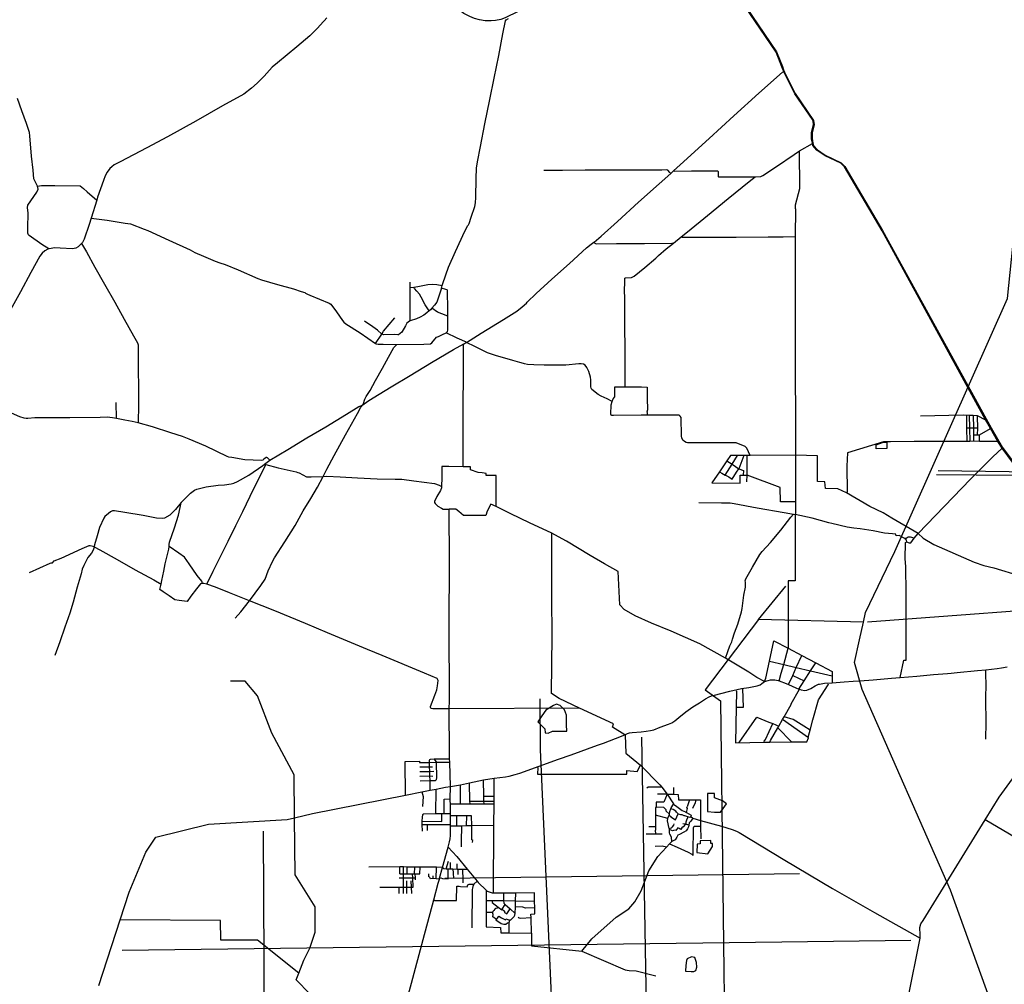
# Model space of a CAD drawing. Header units: millimetres. Extents: x 664923 to 767831, y 3118803 to 3207600.
# Tile 112 of 256: x 683414 to 692367, y 3163395 to 3172172. Entities that reach past the tile are written whole.
import ezdxf

# ---------------------------------------------------------------- set-up
doc = ezdxf.new("R2010")
doc.units = ezdxf.units.MM
for name, color, linetype in [('parks', 8, 'Continuous'), ('railways', 4, 'Continuous'), ('roads_2', 2, 'Continuous'), ('roads_3', 3, 'Continuous'), ('water', 7, 'Continuous')]:
    doc.layers.add(name, color=color, linetype=linetype)

msp = doc.modelspace()

# ---------------------------------------------------------------- linework, layer by layer
at = {"layer": 'parks'}
msp.add_lwpolyline([(691202.03, 3168305.36), (691267.24, 3168327.83), (691297.91, 3168328.17), (691297.05, 3168269.86), (691202.13, 3168267.26), (691202.03, 3168305.36)], close=True, dxfattribs=at)
at = {"layer": 'railways'}
msp.add_lwpolyline([(691123.32, 3166692.72), (694045.35, 3166910.55)], dxfattribs=at)
at = {"layer": 'roads_2'}
for points in [[(687493.98, 3170305.72), (687499.98, 3170318.33), (687519.86, 3170376.58), (687552.7, 3170473.44), (687558.2, 3170506.58), (687559.98, 3170552.84), (687563.56, 3170727.19), (687568.57, 3170822.25), (687577.92, 3170877.65), (687603.83, 3171019.63), (687642.33, 3171223.93), (687687.43, 3171444.68), (687727.45, 3171641.26), (687769.26, 3171845.17), (687806.64, 3172043.83), (687829.64, 3172163.17), (687838.53, 3172170.87), (687858.49, 3172183.47)], [(687292.95, 3169324.13), (687305.1, 3169335.9), (687308.23, 3169348.23), (687307.17, 3169474.52), (687306.69, 3169533.54), (687304.62, 3169706.81), (687300.22, 3169714.78), (687289.49, 3169718.14), (687248.23, 3169730.23), (687254.75, 3169753.56), (687260.08, 3169772.65), (687314.27, 3169919.92), (687377.41, 3170063.51), (687462.22, 3170246.54), (687489.03, 3170300.47)], [(687489.03, 3170300.47), (687493.98, 3170305.72)]]:
    msp.add_lwpolyline(points, dxfattribs=at)
at = {"layer": 'roads_3'}
for points in [[(691372.21, 3167334.45), (692394.68, 3169635.51), (692713.94, 3172741.4), (693023.33, 3173691.59), (693432.61, 3174746.46), (693442.09, 3174997.11), (693328.92, 3175503.03)], [(689581.4, 3172945.75), (689606.75, 3172890.25), (689650.96, 3172798.97), (689726, 3172702.83), (689960.58, 3172375.33), (690295.94, 3171879.88), (690348.82, 3171746.24)], [(690344.82, 3171743.01), (690291.57, 3171877.59), (689956.56, 3172372.53), (689723.99, 3172692.07), (689646.69, 3172796.51), (689601.37, 3172885.42), (689581.4, 3172945.75)], [(689078.44, 3172822.7), (688976.63, 3172777.31), (688805.83, 3172691.57), (688607.79, 3172591), (688269.5, 3172414.68), (687908.74, 3172227.92), (687865.5, 3172207.08), (687828.92, 3172189.44), (687790.15, 3172175.21), (687738.91, 3172165.12), (687702.04, 3172161.96), (687647.54, 3172162.62), (687595.47, 3172172.07), (687548.04, 3172182.61), (687506.95, 3172200.97), (687450.72, 3172228.32), (686832.82, 3172701.23)], [(686181.94, 3172162.13), (686173.25, 3172152.75)], [(686207.74, 3172190), (686181.94, 3172162.13)], [(686173.25, 3172152.75), (686120.88, 3172096.21), (686052.23, 3172024.16), (685933.86, 3171924.48), (685757.74, 3171778.73), (685709.5, 3171738.92), (685636.64, 3171658.19), (685573.49, 3171594.43), (685521.78, 3171547.67), (685452.36, 3171495.67), (685257.67, 3171387.98), (685014.5, 3171247.61), (684758.78, 3171105.32), (684569.33, 3171007.64), (684326.16, 3170879.79), (684271.75, 3170851.98), (684250.14, 3170834.17), (684234.12, 3170819.03), (684208.41, 3170785.41), (684192.02, 3170752.8), (684174.49, 3170710.03), (684122.49, 3170556.73), (684114.52, 3170531.26), (684062.59, 3170365.51), (684044.88, 3170308.99), (684001.47, 3170174.58), (683984.37, 3170144.98), (683976.42, 3170135.74), (683965, 3170122.47), (683946.29, 3170104.09), (683924.78, 3170092.89), (683893.64, 3170087.91), (683781.66, 3170094.42), (683731.17, 3170096.05), (683700.72, 3170091.42), (683679.82, 3170085.93), (683668.59, 3170082.98), (683642.79, 3170068.95), (683617.98, 3170047.68), (683596.2, 3170020.77), (683513.91, 3169871.07), (683420.91, 3169696.72), (683330.16, 3169533.09)], [(690356.19, 3171714.3), (690344.82, 3171743.01)], [(690348.82, 3171746.24), (690360.28, 3171717.27)], [(692673.9, 3167831.81), (692346.24, 3168274.54), (692307.96, 3168335.26), (692240.36, 3168452.55), (692194.71, 3168531.74), (691255.47, 3170251.35), (690912.7, 3170833.74), (690879.64, 3170865.57), (690736.23, 3170934.01), (690663.28, 3170983.49), (690625.62, 3171026.13), (690621.94, 3171046.92), (690621.63, 3171048.71), (690614.43, 3171089.46), (690613.53, 3171144.79), (690632.68, 3171214.58), (690628.05, 3171254.12), (690461.53, 3171498.22), (690370.23, 3171678.81), (690361.42, 3171701.07), (690356.19, 3171714.3)], [(690360.28, 3171717.27), (690365.96, 3171702.9), (690374.71, 3171680.8), (690465.77, 3171500.69), (690632.78, 3171255.87), (690637.66, 3171214.2), (690618.45, 3171144.18), (690619.34, 3171089.93), (690626.46, 3171049.55), (690630.21, 3171028.32), (690666.55, 3170987.17), (690738.68, 3170938.25), (690882.48, 3170869.62), (690916.59, 3170836.78), (691259.75, 3170253.75), (692200.41, 3168539.42), (692247.89, 3168457.79), (692351.26, 3168280.08)], [(688027.85, 3169600.65), (688109.95, 3169681.94), (688252.21, 3169809.95), (688413, 3169953.95), (688567.63, 3170094.84), (688611.53, 3170130.61), (688635.61, 3170147.73), (688637.24, 3170148.88), (688701.64, 3170203.52), (688850.25, 3170335.89), (689040.82, 3170511.32), (689229.59, 3170680.11), (689333.58, 3170773.64), (689359.9, 3170797.31), (689420.46, 3170851.76), (689681.91, 3171089.97), (689907.79, 3171296.2), (690133.42, 3171502.66), (690348.52, 3171695.85), (690361.42, 3171701.07), (690365.96, 3171702.9)], [(683575.16, 3170658.51), (683542.57, 3170723.15), (683535.72, 3170803.91), (683522.13, 3170929.86), (683506.21, 3171114.93), (683502.01, 3171145.82), (683474.23, 3171228.79), (683431.78, 3171343.65), (683393.77, 3171456.5)], [(690503.96, 3170978.05), (690621.94, 3171046.92), (690626.46, 3171049.55)], [(689359.9, 3170797.31), (689368.36, 3170795), (689521.53, 3170796.98), (689747.38, 3170797.98), (689761.68, 3170795.54), (689765.83, 3170787.94), (689764.36, 3170744.5), (689768.43, 3170741.57), (689903.34, 3170741.75), (690100.73, 3170742.88), (690154.14, 3170746.17), (690170.97, 3170753.13), (690293.97, 3170835.76), (690455.79, 3170945.57), (690503.96, 3170978.05)], [(690466.75, 3170452.67), (690468.27, 3170488.19), (690506.79, 3170634.93), (690503.96, 3170978.05)], [(689306.46, 3170804.18), (689296.35, 3170806.52), (689252.62, 3170802.81), (689083.64, 3170802.74), (688765.52, 3170802.37), (688555.6, 3170801.98), (688350.4, 3170801.01), (688181.09, 3170800.11)], [(688918.4, 3168831.47), (688919.86, 3169161.29), (688917.04, 3169394.29), (688915.33, 3169603.21), (688914.48, 3169743.69), (688917.2, 3169751.28), (688916.33, 3169819.97), (688920.77, 3169823.82), (688976.97, 3169826.86), (688999.55, 3169839.97), (689099.14, 3169918.08), (689198.67, 3170000.91), (689222.44, 3170027.5), (689293.39, 3170087.2), (689357.85, 3170137.34), (689429.61, 3170196.24), (689485.24, 3170241.89), (689669.1, 3170391.5), (689855.48, 3170545.06), (690048.01, 3170700.94), (690100.73, 3170742.88)], [(689325.78, 3170782.12), (689306.46, 3170804.18)], [(689333.58, 3170773.64), (689325.78, 3170782.12)], [(683679.82, 3170085.93), (683614.42, 3170126.97), (683500.5, 3170207.21), (683492.93, 3170216.1), (683487.36, 3170231.27), (683488.49, 3170277.03), (683490.09, 3170411.78), (683486.01, 3170464.62), (683489.2, 3170483.16), (683568.15, 3170602.47), (683580.26, 3170630.63), (683575.16, 3170658.51), (683611.81, 3170662.32), (683732.09, 3170664.21), (683963.47, 3170661.38), (683994.98, 3170636.93), (684028.66, 3170607.19), (684114.52, 3170531.26)], [(690466.75, 3170452.67), (690466.23, 3170198.14), (690464.37, 3169299.34), (690468.49, 3168209.61), (690467.22, 3167784.55), (690468.03, 3167684.19), (690464.43, 3167670.94), (690464.05, 3167065.37), (690400.03, 3167065.37), (690402.28, 3166452.75)], [(684062.59, 3170365.51), (684207.83, 3170346.73), (684372.44, 3170322.18), (684420.52, 3170313.25), (684545.6, 3170267.31), (684578.8, 3170253.67), (684770.52, 3170165.1), (684963.43, 3170077.02), (685006.76, 3170053.16), (685085.36, 3170019.7), (685190.5, 3169974.85), (685233.23, 3169959), (685281.86, 3169945.61), (685400.83, 3169896.03), (685579.34, 3169818.36), (685613.27, 3169803.78), (685758, 3169761.7), (685902.44, 3169722.21), (685973.74, 3169700.44), (686005.98, 3169688.44)], [(689429.61, 3170196.24), (689437.85, 3170193.2), (689641.25, 3170192.72), (689929.58, 3170193.4), (690220.49, 3170196.24), (690356.26, 3170194.91), (690466.23, 3170198.14)], [(683976.42, 3170135.74), (684019.74, 3170059.91), (684096.84, 3169920.27), (684186.34, 3169764.49), (684277.95, 3169601.07), (684362.31, 3169448.48), (684448, 3169295.9), (684483.5, 3169232.74), (684490.35, 3169214.04), (684490.97, 3169175), (684491.88, 3168992.97), (684492.78, 3168821.57), (684492.57, 3168667.95), (684490.4, 3168503.69)], [(688635.61, 3170147.73), (688644.63, 3170138.32), (688655.44, 3170133.82), (688841.18, 3170135.15), (689095.08, 3170135.92), (689343.75, 3170137.28), (689357.85, 3170137.34)], [(686963.8, 3169432.22), (686963.25, 3169626.72), (686964.59, 3169735.82), (686965.48, 3169783.52)], [(686964.59, 3169735.82), (686997.55, 3169739.31), (687032.82, 3169743.05), (687124.11, 3169762.93), (687163.72, 3169764.51), (687206.46, 3169762.83), (687254.75, 3169753.56)], [(686005.98, 3169688.44), (686013.86, 3169685.26)], [(686013.86, 3169685.26), (686031.59, 3169674.68), (686052.36, 3169666.99), (686228.65, 3169593.29), (686241.57, 3169583.47), (686293.78, 3169514.3), (686348.69, 3169435.14), (686361.29, 3169418.81), (686378.15, 3169403.5), (686509.5, 3169322.71), (686648.45, 3169226.41), (686654.68, 3169222.09), (686673.49, 3169219.09), (686719.51, 3169220.07), (686842.29, 3169218.19)], [(687248.23, 3169730.23), (687205.74, 3169601.09), (687184.56, 3169574.78), (687161.08, 3169547.05), (687148.69, 3169532.42), (687137.5, 3169522.87), (687115.68, 3169504.26), (687087.31, 3169482.55), (687054.13, 3169464.79), (687020.88, 3169451.04), (686963.8, 3169432.22), (686957.61, 3169430.19), (686935.36, 3169412.12), (686921.29, 3169386.64), (686889.22, 3169329.23), (686858.53, 3169303.94), (686852.33, 3169305.72), (686820.26, 3169307.82), (686723.93, 3169306.03), (686706.31, 3169309.53), (686667.99, 3169346.23), (686625.46, 3169378.13), (686549.9, 3169429.34)], [(687137.5, 3169522.87), (687100.99, 3169576.5), (687065.68, 3169647.48), (687049.8, 3169675.56), (687026.11, 3169702.8), (687002.93, 3169727.69), (686997.55, 3169739.31)], [(684881.52, 3167779.02), (684966.07, 3167865.18), (685003.28, 3167891.09), (685023.32, 3167901.71), (685108.27, 3167920.7), (685217.25, 3167937.79), (685275.85, 3167940.03), (685335.68, 3167948.49), (685361.53, 3167955.61), (685392.83, 3167970.65), (685496.4, 3168027.86), (685623.79, 3168116.16), (685651.8, 3168136.7), (685687.69, 3168163.02), (685852.26, 3168262.47), (686025.05, 3168367.51), (686196.41, 3168469.12), (686385.49, 3168582.98), (686497.23, 3168652.42), (686516.16, 3168660.24), (686532.97, 3168667.05), (686579.37, 3168701.49), (686626.38, 3168731.13), (686791.28, 3168830.93), (686965.31, 3168935.56), (687159.46, 3169052.37), (687356.76, 3169171.4), (687452.76, 3169224.18), (687475.23, 3169235.57), (687609.86, 3169321.01), (687811.77, 3169444.31), (687935.23, 3169521.58), (687982.97, 3169558.08), (688021.26, 3169593.53)], [(688021.26, 3169593.53), (688027.85, 3169600.65)], [(687307.17, 3169474.52), (687251.11, 3169494.39), (687214.07, 3169510.32), (687161.08, 3169547.05)], [(686648.45, 3169226.41), (686706.31, 3169309.53), (686722.49, 3169336.7), (686824.94, 3169460.17)], [(686842.29, 3169218.19), (687089.29, 3169219.36), (687149.56, 3169222.91), (687162.01, 3169230.89), (687204.38, 3169282.57), (687221.1, 3169290.88), (687257.4, 3169306.8), (687292.95, 3169324.13)], [(687433.92, 3169255.62), (687392.79, 3169275.58), (687292.95, 3169324.13)], [(686551.87, 3168720.91), (686564.74, 3168744.83), (686599.96, 3168798.99), (686649.89, 3168888.11), (686712, 3169000.56), (686768.05, 3169101.92), (686816.08, 3169188.55), (686842.29, 3169218.19)], [(687466.44, 3169239.84), (687433.92, 3169255.62)], [(687446.81, 3168104.79), (687446.24, 3168378.1), (687446.21, 3168601.71), (687444.97, 3168767.45), (687448.23, 3168830.79), (687449.69, 3168873.08), (687448.99, 3169094.54), (687448.59, 3169201.57), (687452.76, 3169224.18)], [(687961.11, 3169051.98), (687898.37, 3169070.67), (687739.86, 3169118.04), (687695.18, 3169130.52), (687668.83, 3169141.28), (687552.79, 3169198.19), (687475.23, 3169235.57), (687466.44, 3169239.84)], [(687973.25, 3169048.67), (687961.11, 3169051.98)], [(688802.01, 3168697.85), (688754.03, 3168723.16), (688700.28, 3168746.5), (688672.19, 3168760.91), (688617.41, 3168806.27), (688608.81, 3168819.33), (688606.6, 3168831.14), (688606.77, 3168894.26), (688602.64, 3168920.74), (688588.55, 3168972.6), (688571.88, 3169007.06), (688554.93, 3169027.66), (688538.83, 3169037.92), (688519.8, 3169041.12), (688498.51, 3169040.44), (688379.7, 3169029.34), (688311.89, 3169029.58), (688184.02, 3169028.69), (688089.66, 3169031.18), (688030.21, 3169033.73), (688004.78, 3169039.66), (687973.25, 3169048.67)], [(684490.4, 3168503.69), (684437.15, 3168516.64), (684368.47, 3168528.14), (684292.89, 3168542.59), (684258.75, 3168549.13), (684209.06, 3168554.22), (684144.52, 3168552.88), (683870.01, 3168551.05), (683617.71, 3168550.84), (683550.2, 3168550.43), (683486.9, 3168543.89), (683471.29, 3168543.81), (683454, 3168546.64), (683414.71, 3168559.26), (683310.53, 3168603.38), (683255.43, 3168618.37), (683186.11, 3168639.5), (683132.93, 3168657.79), (683099.68, 3168672.8), (683075.15, 3168686.79), (683023.93, 3168726.68), (683002.51, 3168741.71), (682965.55, 3168762.37), (682921.15, 3168785.68)], [(689118.88, 3168572.85), (689063.77, 3168572.58), (688814.36, 3168569.73), (688797.52, 3168570.05), (688792.58, 3168574.98), (688790.09, 3168582.95), (688791.41, 3168668.13), (688802.01, 3168697.85), (688811.19, 3168721.54), (688824.31, 3168740.79), (688825.68, 3168831.63), (688918.4, 3168831.47), (688928.07, 3168831.46), (689068.88, 3168831.23), (689119.92, 3168830.05), (689118.39, 3168800.47), (689117.86, 3168729.51), (689121.75, 3168623.55), (689115.04, 3168602.4), (689118.8, 3168598.46), (689118.88, 3168572.85)], [(684292.89, 3168542.59), (684291.41, 3168689.82)], [(686173.1, 3168014.9), (686206.74, 3168083.75), (686273.26, 3168206.2), (686375.66, 3168393.4), (686483.85, 3168589.22), (686516.12, 3168647.05), (686532.97, 3168667.05), (686539.42, 3168680.31)], [(686539.42, 3168680.31), (686551.87, 3168720.91)], [(685666.62, 3168186.71), (685661.48, 3168189.58), (685655.24, 3168189.63), (685635.13, 3168173.3), (685624.73, 3168165.62), (685611.31, 3168162.3), (685535.37, 3168165.02), (685462.24, 3168167.13), (685343.93, 3168187.33), (685316.43, 3168192.68), (685301.47, 3168198.22), (685105.09, 3168290.55), (684953.77, 3168354.95), (684895.08, 3168378.98), (684789.01, 3168413.2), (684620.12, 3168466.74), (684490.4, 3168503.69)], [(690056.16, 3168206.81), (690023.96, 3168274.58), (690010.21, 3168288.53), (689927.52, 3168322.83), (689755.22, 3168321.22), (689486.26, 3168323.46), (689473.18, 3168325.61), (689458.1, 3168333.39), (689443.38, 3168347.8), (689434.52, 3168367.02), (689431.64, 3168384.21), (689428.19, 3168552.76), (689420.62, 3168565.61), (689410.3, 3168572.77), (689333.38, 3168573.89), (689118.88, 3168572.85)], [(691604.03, 3168568.59), (691992.16, 3168575.85), (692047.96, 3168573.41), (692082.55, 3168573.91), (692120.22, 3168569.76), (692194.71, 3168531.74)], [(692021.83, 3168574.14), (692024.05, 3168455.18)], [(692047.96, 3168573.41), (692051.21, 3168454.9), (692053.56, 3168335.61)], [(692082.55, 3168573.91), (692085.65, 3168455.17), (692086.67, 3168395.92), (692087.91, 3168336.7)], [(692120.22, 3168569.76), (692118.81, 3168563.21), (692121.36, 3168456.25), (692121.29, 3168396.23), (692141.52, 3168394.73), (692240.36, 3168452.55)], [(692121.36, 3168456.25), (692085.65, 3168455.17), (692051.21, 3168454.9), (692024.05, 3168455.18), (692024.96, 3168335.66)], [(692240.36, 3168452.55), (692247.89, 3168457.79)], [(692307.96, 3168335.26), (692296.24, 3168333.86), (692141.45, 3168334.96), (692087.91, 3168336.7), (692053.56, 3168335.61), (692024.96, 3168335.66), (691547.06, 3168332.93), (691333.05, 3168330.21), (691267.98, 3168331.5), (690940.12, 3168229.67), (690935.52, 3168110.33), (690936.72, 3167877.46), (690932.85, 3167867.42)], [(692086.67, 3168395.92), (692121.29, 3168396.23)], [(692141.45, 3168334.96), (692141.52, 3168394.73)], [(692351.26, 3168280.08), (692346.24, 3168274.54), (692262.23, 3168196.13), (692058.69, 3167990.31), (691583.02, 3167497.06)], [(692351.26, 3168280.08), (692681.7, 3167837.72)], [(685114.13, 3167036.01), (685172.72, 3167153.8), (685244.08, 3167295.16), (685310, 3167427.44), (685378.86, 3167570.73), (685441.72, 3167698.86), (685509.69, 3167836.25), (685576.83, 3167973.45), (685637.03, 3168092.73), (685652.47, 3168123.69), (685651.8, 3168136.7)], [(685684.17, 3168167.21), (685666.62, 3168186.71)], [(685687.69, 3168163.02), (685684.17, 3168167.21)], [(690027.82, 3168206.61), (689998.62, 3168206.94), (689940.94, 3168207.61), (689877.74, 3168208.35), (689843.49, 3168157.77), (689776.99, 3168059.56), (689707.63, 3167957.13), (689965.81, 3167955.06), (689964.84, 3168027.03), (689993.14, 3168027.02), (690028.86, 3168027.02), (690027.82, 3168206.61)], [(689843.49, 3168157.77), (689890.82, 3168127.63), (689953.42, 3168084.25), (689994.58, 3168070.31), (689993.14, 3168027.02)], [(689890.82, 3168127.63), (689940.94, 3168207.61)], [(689998.62, 3168206.94), (689953.42, 3168084.25)], [(691583.02, 3167497.06), (691342.72, 3167637.15), (691264.09, 3167683.93), (691144.54, 3167743.57), (690932.85, 3167867.42), (690854.38, 3167904.81), (690740.17, 3167907.07), (690734.75, 3167968.63), (690668.63, 3167969.64), (690669.01, 3168203.49), (690468.49, 3168209.61), (690056.16, 3168206.81), (690027.82, 3168206.61)], [(685652.47, 3168123.69), (685764.89, 3168094.31), (685927.17, 3168057.06), (685943.17, 3168052.9), (685954.73, 3168049.01), (686021.99, 3168013.95), (686065.54, 3168013.02), (686173.1, 3168014.9)], [(687744.94, 3167742.58), (687745.57, 3167893.68), (687745.66, 3168023.75), (687654, 3168024.61), (687655.4, 3168042.34), (687619.18, 3168050.44), (687582.58, 3168051.02), (687513.54, 3168075.29), (687512.24, 3168104.16), (687446.81, 3168104.79), (687317.18, 3168106.04), (687251.73, 3168106.33), (687252.33, 3168005.82), (687250.38, 3167925.26)], [(689776.99, 3168059.56), (689797.26, 3168046.01), (689829.07, 3168029.31), (689832.45, 3168027.54), (689861.3, 3168011.82), (689890.73, 3167992.73), (689930.83, 3168054.13), (689953.42, 3168084.25)], [(689829.07, 3168029.31), (689890.82, 3168127.63)], [(691766.1, 3168069.2), (693913.21, 3168040.71), (694368.51, 3168048.27), (694967.49, 3168029.33), (695288.21, 3168021.84)], [(685372.03, 3166726.72), (685425.64, 3166785.27), (685502.27, 3166884.88), (685606.82, 3167025.13), (685646.3, 3167081.81), (685674.32, 3167156.24), (685711.21, 3167243.48), (685730.15, 3167276.35), (685824.37, 3167421.28), (685917.83, 3167570.54), (685991.07, 3167704.12), (686060.96, 3167815.6), (686122.08, 3167919.76), (686173.1, 3168014.9)], [(686173.1, 3168014.9), (686203.61, 3168017.41), (686326.72, 3168011.86), (686484.12, 3168003.18), (686665.18, 3167995.39), (686827.35, 3167992.64), (686887.12, 3167991.75), (686998.8, 3167976.5), (687186.86, 3167950.8), (687228.56, 3167935.78), (687250.38, 3167925.26)], [(689829.07, 3168029.31)], [(690025.45, 3167966.99), (690028.86, 3168027.02)], [(690467.22, 3167784.55), (690330.6, 3167784.58), (690328.69, 3167914.98), (690028.86, 3168027.02)], [(691750.5, 3168035.33), (693913.31, 3168015.93), (694368.31, 3168023.49), (694966.8, 3168004.57), (695287.61, 3167997.08)], [(687250.38, 3167925.26), (687249.31, 3167911.27), (687239.93, 3167889.07), (687207.07, 3167834.62), (687186.33, 3167788.03), (687185.47, 3167778.83), (687191.16, 3167769.07), (687216.7, 3167747.1), (687247.74, 3167726.56), (687263.62, 3167719.81), (687317.87, 3167719.92)], [(684881.52, 3167779.02), (684829.81, 3167714.78), (684796.66, 3167680.91), (684778.86, 3167663.96), (684730.83, 3167636.56), (684716.75, 3167633.72), (684658.87, 3167637.39), (684535.97, 3167659.63), (684369.42, 3167688.38), (684275.04, 3167704.38), (684257.47, 3167703.78), (684240.71, 3167693.38), (684222.05, 3167679.03), (684188.63, 3167652.51), (684179.32, 3167638.16), (684139.63, 3167550.75), (684116.81, 3167476.68), (684093.29, 3167395.41), (684091.32, 3167374.62), (684087.88, 3167363.29), (684081.09, 3167345.86), (684066.09, 3167317.68), (684034.84, 3167277.79), (684017.74, 3167249.78), (683997.26, 3167204.68), (683982.66, 3167172.26), (683972.97, 3167130.09), (683936.76, 3167009.07), (683900.8, 3166872.36), (683869.86, 3166771.03), (683825.16, 3166646.28), (683777.5, 3166512), (683732.11, 3166388.53)], [(684773.7, 3167377.38), (684772.09, 3167395.82), (684777.17, 3167417.48), (684822.42, 3167547.96), (684858.69, 3167664.73), (684873.04, 3167733.59), (684881.52, 3167779.02)], [(689590.12, 3167777.72), (689793.88, 3167777.14), (689873.38, 3167777.03), (689909.63, 3167770.92), (690120.29, 3167730.75), (690363.54, 3167689.25), (690448.79, 3167673.78), (690464.43, 3167670.94)], [(687744.94, 3167742.58), (687696.67, 3167764.36), (687665.58, 3167700.7), (687652.12, 3167661.08), (687549.41, 3167660.43), (687450.38, 3167660.35), (687406.49, 3167696.88), (687379.76, 3167720), (687317.87, 3167719.92)], [(687329.5, 3165195.55), (687324.1, 3165416.64), (687323.36, 3165446.9), (687322.06, 3165499.67), (687319.5, 3165903.1), (687320.77, 3165973.68), (687320.23, 3166662.69), (687322.47, 3167236.4), (687317.87, 3167719.92)], [(688251.04, 3167499.05), (688048.47, 3167595.38), (687878.75, 3167677.34), (687744.94, 3167742.58)], [(689831.13, 3166362.1), (689854.13, 3166424.15), (689871.73, 3166476.33), (689882.94, 3166499.25), (689889.46, 3166512.44), (689894.87, 3166535.57), (689913.52, 3166592.23), (689943.5, 3166673.06), (689975.8, 3166785.07), (689982.52, 3166814.45), (689999.66, 3166934.77), (690013.47, 3167009.57), (690014.25, 3167038.86), (690011.95, 3167055.16), (690010.33, 3167067.9), (690012.23, 3167076.04), (690017.72, 3167085.31), (690078.11, 3167192.16), (690142.15, 3167305.92), (690163.76, 3167334.3), (690241.16, 3167415.58), (690334.93, 3167528.9), (690426.85, 3167645.45), (690448.79, 3167673.78)], [(691461, 3167452.27), (691411.26, 3167478.07), (691383.98, 3167477.1), (691381.14, 3167490.63), (691348.56, 3167493.75), (691276.05, 3167499.86), (691173.89, 3167522.21), (691056.18, 3167538.37), (690997.2, 3167546.46), (690936.37, 3167555.85), (690799.25, 3167587.08), (690769.95, 3167595.14), (690620.05, 3167636.36), (690464.43, 3167670.94)], [(688503.17, 3165907.15), (688320.54, 3165995.99), (688250.52, 3166042.88), (688255.22, 3166567.03), (688252.52, 3166913.27), (688251.72, 3167015.81), (688251.04, 3167499.05)], [(690187.16, 3166149.6), (690117.27, 3166188.41), (690044.11, 3166234.21), (689831.13, 3166362.1), (689598.13, 3166492.68), (689337.06, 3166607.48), (689157.4, 3166681.3), (689009.47, 3166747.29), (688909.82, 3166805.72), (688869.29, 3166849.43), (688854.96, 3167151.96), (688730.03, 3167219.89), (688600.74, 3167298.19), (688385.15, 3167427.94), (688380.28, 3167430.87), (688251.04, 3167499.05)], [(691420.22, 3166187.43), (691452.9, 3166344.42), (691473.35, 3166345.28), (691474.33, 3166445.52), (691474.43, 3166952.93), (691470.59, 3167198.16), (691466.31, 3167266.99), (691468.44, 3167414.8), (691476.73, 3167420.68), (691501.71, 3167412.68), (691516.21, 3167412.98), (691531.26, 3167434.57), (691547.73, 3167454.46), (691583.02, 3167497.06)], [(691547.73, 3167454.46), (691515.03, 3167464.06), (691493.54, 3167462.67), (691474.83, 3167451.92), (691461, 3167452.27), (691470.57, 3167444.59), (691476.73, 3167420.68)], [(691583.02, 3167497.06), (691628, 3167454.95), (691725.5, 3167396), (692091.93, 3167236.47), (692179.54, 3167205.55), (692271.19, 3167184.09), (692509.53, 3167112.84), (692663.36, 3167075.71), (692730.77, 3167063.44), (692812.78, 3167048.92), (693103.21, 3167004.66), (693167.43, 3166992.14), (693184.05, 3166992.04), (693210.76, 3166991.87)], [(683728.28, 3167247.79), (683790.48, 3167272.3), (683981.94, 3167361.44), (684044.59, 3167389.23), (684054.96, 3167388.57)], [(684054.96, 3167388.57), (684083.17, 3167380.52)], [(684083.17, 3167380.52), (684091.32, 3167374.62), (684141.52, 3167347.61), (684298.81, 3167259.71), (684463.07, 3167167.34), (684634.25, 3167074.1), (684698.7, 3167035.98)], [(685114.13, 3167036.01), (685087.04, 3167041.9), (685076.17, 3167043.69), (685056.7, 3167038.47), (685020.94, 3166993.29), (684968.95, 3166925.78), (684937.01, 3166877.56), (684864.74, 3166887.52), (684825.21, 3166893.6), (684772.9, 3166929.39), (684718.09, 3166966.93), (684688.33, 3166988.85), (684698.7, 3167035.98), (684706.26, 3167070.36), (684723.35, 3167153), (684737.57, 3167220.56), (684769.31, 3167353.94), (684773.7, 3167377.38)], [(685076.17, 3167043.69), (685070.31, 3167062.98), (685028.27, 3167114.61), (684954.76, 3167222.14), (684912.42, 3167281.94), (684860.93, 3167317.58), (684773.7, 3167377.38)], [(696389.07, 3159201.03), (696207.99, 3159215.77), (696048.34, 3159228.76), (695839.05, 3159263.02), (695677.68, 3159289.44), (695304.36, 3159420.49), (694594.4, 3159885.59), (694192.35, 3160286), (692811.63, 3161661.27), (692480.15, 3162582.01), (691878.83, 3164252.52), (691075, 3166076.71), (691005.52, 3166322.87), (691050.8, 3166529.31), (691086.34, 3166691.45), (691105.5, 3166778.82), (691372.21, 3167334.45)], [(683713.1, 3167230.71), (683728.28, 3167247.79)], [(683504.32, 3167141.98), (683690.97, 3167227.09), (683700.31, 3167229.52), (683713.1, 3167230.71)], [(685502.27, 3166884.88), (685320.84, 3166958.31), (685193.19, 3167008.07), (685114.13, 3167036.01)], [(690132.89, 3166714.78), (690381.29, 3167018.88)], [(687319.5, 3165903.1), (687171.25, 3165902.97), (687159.32, 3165903.96), (687152.71, 3165908.2), (687148.09, 3165913.3), (687147.92, 3165923.32), (687188.43, 3166025.33), (687205.95, 3166073.54), (687212.91, 3166110.56), (687219.18, 3166159.92), (687210.51, 3166176.98), (687095.35, 3166225.65), (686708.7, 3166386.04), (686576.06, 3166442.41), (686212.81, 3166593.1), (686013.05, 3166677.07), (685734, 3166793.99), (685502.27, 3166884.88)], [(691086.34, 3166691.45), (690132.89, 3166714.78), (689645.19, 3166075.63)], [(690187.16, 3166149.6), (690197.97, 3166181.31), (690231.62, 3166336.23), (690271.96, 3166521.94), (690402.28, 3166452.75), (690524.34, 3166387.95), (690651.75, 3166320.3), (690802.35, 3166240.35), (690802.42, 3166202.11), (690802.56, 3166137.57)], [(690319.09, 3166157.38), (690338.67, 3166227.59), (690360.62, 3166305.26), (690402.28, 3166452.75)], [(690405.29, 3166122.29), (690442.45, 3166205.22), (690475.43, 3166278.81), (690524.34, 3166387.95)], [(684132.12, 3163385.46), (684327.41, 3163982.03), (684409.38, 3164232.43), (684559.54, 3164597.91), (684653.08, 3164733.34), (685129.56, 3164853.69), (685846.48, 3164895.02), (685911.97, 3164910.65), (686075.94, 3164949.78), (686922.23, 3165116.83), (687069.27, 3165145.86), (687147.16, 3165161.24), (687201.52, 3165171.98), (687285.37, 3165188.54), (687329.5, 3165195.55), (687422.93, 3165210.84), (687504.13, 3165227.59), (687631.63, 3165255.32), (687727.5, 3165270.86), (687829.76, 3165284.61), (687865.25, 3165290.75), (687919.44, 3165304.27), (687959.92, 3165316.03), (688314.27, 3165444.14), (688427.01, 3165482.88), (688667.61, 3165570.2), (688721.68, 3165590.81), (688829.82, 3165632), (688916.19, 3165666.77), (688939.92, 3165676.77), (688959.64, 3165683.66), (688981.96, 3165687.06), (689063.19, 3165693.94), (689110.4, 3165698.74), (689150.47, 3165703.95), (689179.86, 3165710.49), (689237.43, 3165734.69), (689311.72, 3165761.68), (689344.54, 3165775.37), (689371.19, 3165794), (689405.81, 3165822.39), (689469.87, 3165874.48), (689533.86, 3165921.06), (689593.76, 3165957.43), (689650.64, 3165992.75), (689684.39, 3166012.01), (689704.61, 3166019.42), (689719.27, 3166024.21), (689870.14, 3166063.57), (689976.54, 3166086.04), (690043.98, 3166096.75), (690074.64, 3166101.44), (690118.4, 3166111.54), (690146.41, 3166121.33), (690161.51, 3166131.34), (690173.66, 3166141.21), (690187.16, 3166149.6), (690219.78, 3166160.44), (690241.19, 3166164.36), (690279.56, 3166165.95), (690310.88, 3166160.64), (690319.09, 3166157.38), (690384.57, 3166131.41), (690405.29, 3166122.29), (690470.42, 3166093.63), (690496.84, 3166082.31), (690503.19, 3166079.6), (690520.85, 3166073.75), (690552.83, 3166068.44), (690571.66, 3166070.68), (690606.22, 3166086.13), (690647.13, 3166112.05), (690677.5, 3166124.85), (690686.59, 3166126.28), (690731.35, 3166135.11), (690802.56, 3166137.57), (690909.96, 3166146.36), (690992.42, 3166152.16), (691053.79, 3166155.18), (691174.4, 3166166.46), (691340.52, 3166180.51), (691420.22, 3166187.43), (691569.99, 3166200.45), (691723.07, 3166215.09), (691850.22, 3166224.87), (691884.75, 3166227.06), (691936.75, 3166231.15), (692124.34, 3166249.6), (692199.51, 3166257.91), (692300.54, 3166269.08), (692340.71, 3166274.6), (692392.21, 3166283.95)], [(690231.62, 3166336.23), (690360.62, 3166305.26), (690475.43, 3166278.81), (690604.89, 3166248.31), (690802.42, 3166202.11)], [(690496.84, 3166082.31), (690545.25, 3166156.68), (690604.89, 3166248.31), (690651.75, 3166320.3)], [(693004.98, 3166252.51), (693050.08, 3166223.75), (693115.99, 3166097.43), (693157.18, 3166052.36), (693150.03, 3166040.17), (693149.54, 3165746.42), (693149, 3165423.62), (692776.72, 3164915.72), (692784.8, 3164909.9), (692636.29, 3164631.58), (692192.57, 3164891.01)], [(692199.18, 3165627.22), (692199.35, 3165680.48), (692202.87, 3165722.3), (692198.61, 3166044.86), (692201.16, 3166081.45), (692199.51, 3166257.91)], [(690442.45, 3166205.22), (690545.25, 3166156.68)], [(685951.66, 3163496.94), (685996.81, 3163614.57), (686053.02, 3163724.17), (686101.94, 3163868.95), (686101.86, 3163928.34), (686101.62, 3164100.88), (685917.32, 3164390.22), (685911.97, 3164910.65), (685910.37, 3165302.83), (685705.81, 3165679.52), (685576.57, 3166019.93), (685464.47, 3166153.98), (685330.13, 3166153.94)], [(689645.19, 3166075.63), (689785.38, 3165973.49), (689828.33, 3162540.65), (689835.67, 3161953.22), (689849.82, 3161857.36), (689867.77, 3161786.62), (689881.17, 3161736.71), (689933.45, 3161620.57), (690026.4, 3161470.22), (690081.33, 3161420.48), (690296.84, 3161225.39), (690352.04, 3161188.68), (692635.06, 3160014.26), (692860.99, 3159940.67), (693111.43, 3159921.81), (693326.55, 3159931), (693469.69, 3159961.98), (693629.57, 3160009.34), (693867.44, 3160115.43), (694192.35, 3160286)], [(689928.27, 3166069.48), (689932.12, 3166058.1), (689929.47, 3165917.47), (689923.39, 3165593.84), (690181.75, 3165597.42), (690233.69, 3165598.14), (690433.06, 3165600.9), (690570.82, 3165602.81), (690584.67, 3165636.84), (690582.2, 3165644.76), (690600.14, 3165708.71), (690626.25, 3165801.86), (690677.16, 3165983.42), (690766, 3166120.22), (690766.57, 3166129.35)], [(689929.47, 3165917.47), (689995.28, 3165916.6), (689988.39, 3166082.81)], [(690233.69, 3165598.14), (690241.05, 3165615.19), (690305.88, 3165728.18), (690315.88, 3165745.6), (690350, 3165805.07), (690364.1, 3165829.64), (690427.54, 3165940.2), (690427.95, 3165947.52), (690503.19, 3166079.6)], [(695839.05, 3159263.02), (695598.33, 3159087.99), (695348.15, 3159001.29), (693176.5, 3158495.59), (692978.7, 3158466.84), (692779.23, 3158488.63), (692558.22, 3158541.83), (692318.42, 3158640.29), (689280.01, 3159968.17), (688888.32, 3160191.26), (688651.75, 3160458.62), (688463.9, 3160752.25), (688345.2, 3161121.36), (688345.61, 3161122.21), (688150.64, 3165531.53), (688146.15, 3165992.95)], [(688916.19, 3165666.77), (688804.39, 3165734.45), (688814.16, 3165766.88), (688503.17, 3165907.15), (687319.5, 3165903.1)], [(689955.6, 3165595.8), (690117.7, 3165825.53), (690225.77, 3165780.96), (690261.65, 3165768.49), (690315.88, 3165745.6)], [(690584.67, 3165636.84), (690350, 3165805.07)], [(690600.14, 3165708.71), (690543.33, 3165743.84), (690470.91, 3165791.09), (690446.32, 3165803.87), (690364.1, 3165829.64)], [(690181.75, 3165597.42), (690186.98, 3165616.92), (690195.78, 3165624.37), (690261.65, 3165768.49)], [(690433.06, 3165600.9), (690305.88, 3165728.18)], [(688917.78, 3165662.75), (688924.72, 3165497.29), (689057.64, 3165390.85), (689234.56, 3165211.92), (689251.34, 3165190.39), (689302.08, 3165125.3)], [(689123.76, 3162496.56), (689071.15, 3165645.14)], [(691489.59, 3163258.41), (691601.43, 3163816.28), (691600.86, 3163845.78), (691599.65, 3163913.17), (691607.27, 3163944.58), (691628.28, 3163974.72), (692192.57, 3164891.01), (692320.66, 3165099.02), (692673.2, 3165585.77)], [(687056.32, 3165247.45), (687144.83, 3165249.31), (687194.1, 3165249.57), (687204.15, 3165257.65), (687208.07, 3165274.94), (687204.81, 3165415.24), (687204.69, 3165420.01), (687183.1, 3165445.56)], [(687147.16, 3165161.24), (687144.83, 3165249.31), (687143.72, 3165291.07), (687142.63, 3165332.28), (687141.52, 3165374.03), (687140.44, 3165414.73), (687139.92, 3165434.12), (687142.23, 3165440.86), (687149.2, 3165445.23), (687183.1, 3165445.56), (687323.36, 3165446.9)], [(686922.23, 3165116.83), (686918.13, 3165422.75), (687050.32, 3165425.9), (687050.52, 3165413.37), (687140.44, 3165414.73)], [(687053.26, 3165373.74), (687141.52, 3165374.03), (687166.59, 3165375.03)], [(687140.44, 3165414.73), (687204.81, 3165415.24), (687324.1, 3165416.64)], [(688123.98, 3165368.46), (688122.76, 3165307.91), (688933.04, 3165307.39), (688933.33, 3165341.75), (689028.17, 3165330.85), (689057.64, 3165390.85)], [(687052.85, 3165333.01), (687142.63, 3165332.28), (687179.1, 3165333.91)], [(687053.54, 3165290.21), (687143.72, 3165291.07), (687169.01, 3165288.93)], [(687722.48, 3164224.77), (687725.97, 3164839.36), (687727.1, 3165036.25), (687727.25, 3165062.34), (687727.5, 3165107.78), (687727.5, 3165270.86)], [(686881.93, 3163062.7), (686975.71, 3163405.77), (687081.45, 3163801.75), (687179.09, 3164164.36), (687219.44, 3164314.22), (687229.97, 3164353.22), (687232.43, 3164362.32), (687258.71, 3164459.62), (687308.6, 3164644.41), (687311.85, 3164656.45), (687322.06, 3164693.28), (687326.71, 3164720.55), (687330.06, 3164749.69), (687330.87, 3164778.15), (687330.59, 3164834.06), (687330.5, 3164850.28), (687330.14, 3164926.99), (687330.03, 3164947.34), (687329.6, 3165036.1), (687329.46, 3165064.4), (687329.46, 3165082.07), (687329.5, 3165195.55)], [(687422.11, 3165036.13), (687422.93, 3165210.84)], [(687508.71, 3165036.16), (687508.13, 3165061.44), (687504.13, 3165227.59)], [(687635.71, 3165036.22), (687635.25, 3165062.96), (687634.49, 3165107.84), (687631.63, 3165255.32)], [(689251.34, 3165190.39), (689128.1, 3165187.83), (689115.6, 3165181.37)], [(689361.12, 3165124.47), (689360.38, 3165187.33)], [(687069.27, 3165145.86), (687081.68, 3165105.36), (687075.81, 3165013.37)], [(687196.86, 3164945.29), (687201.52, 3165171.98)], [(687634.49, 3165107.84), (687727.5, 3165107.78)], [(689302.08, 3165125.3), (689270.94, 3165051.81), (689201.65, 3165052.78), (689201.31, 3165008.92), (689194.1, 3165000.45), (689194.14, 3164933.26), (689194.19, 3164827.54), (689194.21, 3164798.93)], [(689302.08, 3165125.3), (689212.02, 3165125.5)], [(689302.08, 3165125.3), (689357.25, 3165036.99), (689359.74, 3165035.15), (689389.64, 3165012.99), (689437.76, 3164978.18), (689468.61, 3164965.18), (689477.08, 3164960.18), (689518.43, 3164935.72), (689517.62, 3164921.08), (689534.69, 3164905.73), (689517.22, 3164880.35), (689500.71, 3164863.38), (689497.31, 3164844.93), (689494.43, 3164829.33), (689486.87, 3164810.42), (689473.01, 3164790.88), (689452.23, 3164778.54), (689414.24, 3164758.6), (689397.55, 3164751.55), (689388.91, 3164734.17), (689373.05, 3164708.86), (689342.85, 3164694.79), (689339.56, 3164735.47), (689324.45, 3164760.81), (689322.67, 3164773.3), (689321.71, 3164803.75), (689321.61, 3164807.23), (689320.57, 3164811.72), (689304.12, 3164882.64), (689307.61, 3164905.22), (689307.92, 3164907.25), (689318.94, 3164934.25), (689322.62, 3164943.31), (689323.56, 3164945.61), (689325.84, 3164967.05), (689334.41, 3164993.22), (689336.84, 3165000.65), (689359.74, 3165035.15)], [(689302.08, 3165125.3), (689361.12, 3165124.47), (689402.02, 3165123.89), (689404.91, 3165074.87), (689503.37, 3165074.92), (689561.64, 3165074.95), (689605.38, 3165074.98), (689604.39, 3164886.65), (689605.2, 3164833.67), (689606.94, 3164719.98)], [(687272.42, 3164946.45), (687272.07, 3165079.66), (687329.46, 3165082.07)], [(687329.6, 3165036.1), (687422.11, 3165036.13), (687508.71, 3165036.16), (687635.71, 3165036.22), (687727.1, 3165036.25)], [(687508.13, 3165061.44), (687635.25, 3165062.96), (687727.25, 3165062.34)], [(689201.31, 3165008.92), (689267.7, 3165008.4), (689290.44, 3164984.68), (689288.2, 3164974.53), (689322.62, 3164943.31)], [(689477.08, 3164960.18), (689486.02, 3164995.94), (689478.76, 3165003.47), (689481.54, 3165009.77)], [(689503.37, 3165074.92), (689481.54, 3165009.77)], [(689561.64, 3165074.95), (689554.92, 3165048.03), (689532.68, 3164995.46)], [(687330.03, 3164947.34), (687272.42, 3164946.45), (687250.91, 3164946.12), (687196.86, 3164945.29), (687084.27, 3164943.55), (687077.01, 3164938.22), (687074.21, 3164916.25), (687071.65, 3164879.66), (687071.79, 3164848.76), (687072.07, 3164787.77)], [(687071.65, 3164879.66), (687252.52, 3164877.74), (687250.91, 3164946.12)], [(687532.37, 3164687.03), (687532.7, 3164702.62), (687524.63, 3164711.44), (687525.3, 3164836.66), (687521.23, 3164926.94), (687478.73, 3164926.94), (687387.41, 3164926.98), (687330.14, 3164926.99)], [(687389.4, 3164834.85), (687387.41, 3164926.98)], [(687477.03, 3164836.02), (687478.73, 3164926.94)], [(689307.61, 3164905.22), (689194.14, 3164933.26)], [(689318.94, 3164934.25), (689334.72, 3164921.25), (689335.87, 3164917.8), (689376.64, 3164892.69), (689401.99, 3164947.66), (689384.97, 3164961.22), (689379.06, 3164969.74), (689354.95, 3164984.49), (689334.41, 3164993.22)], [(689484.7, 3164922.73), (689485.5, 3164911.16), (689476.68, 3164888.83), (689472.03, 3164871.18), (689469.59, 3164856.61), (689466.86, 3164853.34), (689446.16, 3164828.55), (689434.59, 3164817.85), (689425.62, 3164804.39), (689410.97, 3164814.41), (689398.05, 3164818.38), (689380.13, 3164793.73), (689374.23, 3164797.89), (689358.79, 3164796.08), (689348.07, 3164793.03), (689321.71, 3164803.75)], [(689401.99, 3164947.66), (689423.4, 3164941.14), (689433.35, 3164939.56), (689451.86, 3164930.19), (689459.73, 3164931.11), (689484.7, 3164922.73), (689506.74, 3164915.34), (689517.62, 3164921.08)], [(687071.79, 3164848.76), (687118.64, 3164849.03), (687330.5, 3164850.28)], [(687118.64, 3164849.03), (687120.25, 3164793.74)], [(687725.97, 3164839.36), (687525.3, 3164836.66), (687477.03, 3164836.02), (687434.53, 3164835.45), (687389.4, 3164834.85), (687330.59, 3164834.06)], [(687430.66, 3164647.28), (687431.48, 3164697.86), (687434.53, 3164835.45)], [(689194.19, 3164827.54), (689133.98, 3164826.82)], [(689320.57, 3164811.72), (689340.55, 3164820.33), (689350.65, 3164828.84), (689360.62, 3164844.93), (689365.75, 3164855.37)], [(689497.31, 3164844.93), (689466.86, 3164853.34), (689444.13, 3164856.72)], [(689534.69, 3164905.73), (689604.39, 3164886.65), (689794.05, 3164834.74), (689890.88, 3164805.36), (689931.01, 3164790.34), (689954.33, 3164777.14), (690370.91, 3164526), (690805.48, 3164267.84), (691187.16, 3164048.13), (691601.43, 3163816.28)], [(689538.72, 3164589.89), (689539.74, 3164819.1), (689545.59, 3164833.22), (689605.2, 3164833.67)], [(684840.76, 3158083.78), (684981.43, 3158219.73), (685656.93, 3159465.64), (685631.37, 3164787.53)], [(689109.2, 3164765.67), (689196.87, 3164764.48), (689194.21, 3164798.93)], [(689196.87, 3164764.48), (689256.18, 3164763.88)], [(687308.6, 3164644.41), (687387.43, 3164557.27), (687482.07, 3164443.24), (687572.25, 3164334.6), (687583.29, 3164321.29), (687656.03, 3164252.65), (687668.66, 3164240.73)], [(689294.72, 3164643.33), (689254.84, 3164652.12), (689190.88, 3164647.95)], [(689342.85, 3164694.79), (689322.98, 3164673.54), (689294.72, 3164643.33), (689215.93, 3164559.08)], [(689322.98, 3164673.54), (689390.91, 3164643.36), (689491.87, 3164599.05), (689524.53, 3164578.1), (689536.47, 3164566.88), (689538.72, 3164589.89)], [(688068.39, 3163862.25), (688068.09, 3163745.93), (688524.46, 3163696.89), (688617.12, 3163809.07), (688836.47, 3164006.84), (688953.67, 3164081.72), (689008.48, 3164145.37), (689063.54, 3164246.51), (689134.93, 3164427.17), (689215.93, 3164559.08)], [(687258.71, 3164459.62), (687202.26, 3164460.18), (687055.31, 3164461.64), (687005.43, 3164462.13), (686937.71, 3164462.81), (686903.07, 3164463.14), (686870.79, 3164463.47), (686587.34, 3164461.06)], [(686869.68, 3164401.2), (686870.79, 3164463.47)], [(686869.68, 3164401.2), (686902.49, 3164401.15), (686936.6, 3164401.09), (686985.88, 3164401.03), (687003.24, 3164400.84), (687007.46, 3164400.79), (687053.58, 3164401.09), (687055.31, 3164461.64)], [(686902.49, 3164401.15), (686903.07, 3164463.14)], [(686936.6, 3164401.09), (686937.71, 3164462.81)], [(687003.24, 3164400.84), (687005.43, 3164462.13)], [(687199.93, 3164355.48), (687202.26, 3164460.18)], [(687258.71, 3164459.62), (687271.7, 3164449.48), (687292.77, 3164447.03), (687303.24, 3164445.82), (687310.08, 3164445.72), (687331.02, 3164445.42), (687353.15, 3164445.1), (687390.39, 3164444.56), (687396.45, 3164444.47), (687438.94, 3164443.85), (687482.07, 3164443.24)], [(687292.77, 3164447.03), (687311.59, 3164515.82)], [(687331.02, 3164445.42), (687330.6, 3164505.24)], [(687390.39, 3164444.56), (687392.79, 3164492.59)], [(686687.65, 3164278.27), (686864.82, 3164278.92), (686902.35, 3164279.07), (686932.77, 3164279.18), (686975.29, 3164279.35), (686991.03, 3164279.4), (686987.4, 3164365.22), (686985.88, 3164401.03), (687003.24, 3164400.84), (687007.46, 3164400.79), (687008.66, 3164365.56), (687009.34, 3164345.56)], [(686903.73, 3164221.69), (686902.35, 3164279.07), (686902.45, 3164365.19), (686902.49, 3164401.15)], [(687229.97, 3164353.22), (687199.93, 3164355.48), (687172.1, 3164357.56), (687148.56, 3164356.58), (687143.4, 3164367.2), (687138.24, 3164374.76), (687132.48, 3164373.89), (687133.18, 3164399.41)], [(687172.1, 3164357.56), (687173.63, 3164380.99)], [(687232.43, 3164362.32), (687241.61, 3164363.29), (687259.47, 3164358.43), (687309.38, 3164355.57), (687310.08, 3164445.72)], [(687279.14, 3164361.23), (690504.03, 3164405.14)], [(687353.15, 3164445.1), (687354.72, 3164407.99), (687357.08, 3164359.48)], [(687396.45, 3164444.47), (687397.73, 3164393.28)], [(687438.94, 3164443.85), (687442.34, 3164343.87), (687442.48, 3164318.54)], [(686862.86, 3164365.14), (686902.45, 3164365.19), (686987.4, 3164365.22), (687008.66, 3164365.56)], [(686933.67, 3164220.61), (686932.77, 3164279.18), (686934.99, 3164338.03)], [(686977.99, 3164221.32), (686975.29, 3164279.35), (686974.84, 3164336.39)], [(687179.09, 3164164.36), (687186.59, 3164157.3), (687386.01, 3164158.92), (687388.17, 3164288.89), (687410.68, 3164289.32), (687421.31, 3164284.72), (687483.73, 3164283.18), (687489.81, 3164299.91), (687499.69, 3164305.81), (687542.2, 3164305.45), (687572.25, 3164334.6)], [(687542.2, 3164305.45), (687533.05, 3164283.97), (687530.11, 3164271.4), (687527.71, 3164256.74), (687523.82, 3163910.51)], [(686864.9, 3164220.82), (686864.82, 3164278.92)], [(687656.03, 3164252.65), (687655.44, 3164159.43), (687654.75, 3164048.29), (687653.92, 3163917.22), (687786.21, 3163912.6), (687789.12, 3163865.08), (687864.18, 3163864.32), (688068.39, 3163862.25), (688063.69, 3163998.99), (688062.47, 3164034.47), (688099.1, 3164037.72), (688097.64, 3164091.43), (688095.96, 3164153), (688093.97, 3164226.64), (687924.52, 3164225.78), (687811.68, 3164225.21), (687722.48, 3164224.77), (687714.01, 3164224.72), (687668.66, 3164240.73)], [(687811.68, 3164225.21), (687813.8, 3164157.12), (687814.67, 3164133.42), (687826.77, 3164122.38), (687872.03, 3164081.02), (687918.01, 3164039.01), (687920.64, 3164100.07), (687923.02, 3164155.52), (687924.52, 3164225.78)], [(687655.44, 3164159.43), (687708.58, 3164158.65), (687813.8, 3164157.12), (687923.02, 3164155.52), (688095.96, 3164153)], [(687708.58, 3164158.65), (687709.11, 3164138.51), (687765.64, 3164098.44), (687755.34, 3164089.32), (687744.32, 3164086.08), (687735.02, 3164080.38), (687724.16, 3164066.7), (687715.89, 3164058.74), (687712.7, 3164048.69)], [(687765.64, 3164098.44), (687797.03, 3164072.05), (687801.96, 3164080.39), (687826.77, 3164122.38)], [(687865.84, 3163957.16), (687848.56, 3163951.22), (687833.52, 3163940.54), (687817.29, 3163938.18), (687792.55, 3163945.55), (687743.67, 3163979.3), (687747.83, 3163985.55), (687715.39, 3164008.61), (687717.71, 3164029.97), (687712.7, 3164048.69), (687654.75, 3164048.29)], [(687747.83, 3163985.55), (687758.11, 3163998.24), (687765.27, 3164006.79), (687770.64, 3164015.76), (687795.28, 3164001.01), (687807.77, 3163994.87), (687820.42, 3163988.36), (687825.19, 3163985.31), (687830.73, 3163983.3), (687835.35, 3163989.91), (687870.69, 3163978.66)], [(687801.96, 3164080.39), (687822.65, 3164062.27), (687821.66, 3164057.56), (687821.21, 3164053.38), (687823.36, 3164050.01), (687841.96, 3164036.22), (687872.03, 3164081.02)], [(687864.18, 3163864.32), (687865.84, 3163957.16), (687870.69, 3163978.66), (687871.19, 3163980.83), (687880.6, 3163982.54), (687895.6, 3163996.88), (687909.52, 3164012.25), (687916.71, 3164025.33), (687918.01, 3164039.01)], [(688097.64, 3164091.43), (688011.67, 3164089.6), (687989.03, 3164097.5), (687920.64, 3164100.07)], [(686341.79, 3163058.26), (686265.83, 3163103.95), (686174.33, 3163158.98), (686051.26, 3163309.97), (685926.39, 3163435.96), (685951.66, 3163496.94), (685576.34, 3163797.99), (685242.55, 3163797.92), (685239.74, 3163975.41), (684327.41, 3163982.03)], [(688063.69, 3163998.99), (687970.68, 3163994.95), (687954.36, 3163997.82), (687945.33, 3164004.46)], [(684346.9, 3163706.3), (690343.65, 3163781.32), (691517.05, 3163796.36)], [(688524.46, 3163696.89), (688917.69, 3163527.78), (688955.57, 3163522.12), (689018.6, 3163518.96), (689197.82, 3163471.73)]]:
    msp.add_lwpolyline(points, dxfattribs=at)
at = {"layer": 'water'}
for points in [[(688123.56, 3165785.08), (688189.65, 3165721.41), (688192.35, 3165683.86), (688217.72, 3165679.47), (688257.29, 3165698.91), (688389.44, 3165697.48), (688386.48, 3165757.36), (688387.17, 3165845.08), (688367.52, 3165892.79), (688328.99, 3165932.47), (688295.32, 3165943.83), (688266.03, 3165931.46), (688197.54, 3165890.05), (688162.58, 3165837.91), (688123.56, 3165785.08)], [(689667.91, 3164968.14), (689732.63, 3164963.01), (689760.63, 3164961.61), (689785.46, 3164963.24), (689811.03, 3164996.44), (689824.38, 3165016.44), (689840.2, 3165037.1), (689803.07, 3165065.57), (689731.77, 3165092.85), (689732.37, 3165132.44), (689667.1, 3165132.61), (689667.91, 3164968.14)], [(689601.7, 3164672.2), (689574.89, 3164671.77), (689571.74, 3164594.76), (689669.53, 3164581.91), (689713.24, 3164650.83), (689712.82, 3164676.63), (689697.87, 3164677.7), (689698.09, 3164704.37), (689602.3, 3164702.39), (689601.7, 3164672.2)], [(689467.19, 3163516.24), (689518.7, 3163511.85), (689544.94, 3163512.28), (689561.61, 3163519.85), (689569.49, 3163552.36), (689568.83, 3163593.07), (689553.14, 3163638.3), (689522.85, 3163644.54), (689484.32, 3163626.17), (689476.15, 3163611.41), (689470.59, 3163565.38), (689467.19, 3163516.24)]]:
    msp.add_lwpolyline(points, close=True, dxfattribs=at)

doc.saveas('drawing.dxf')
